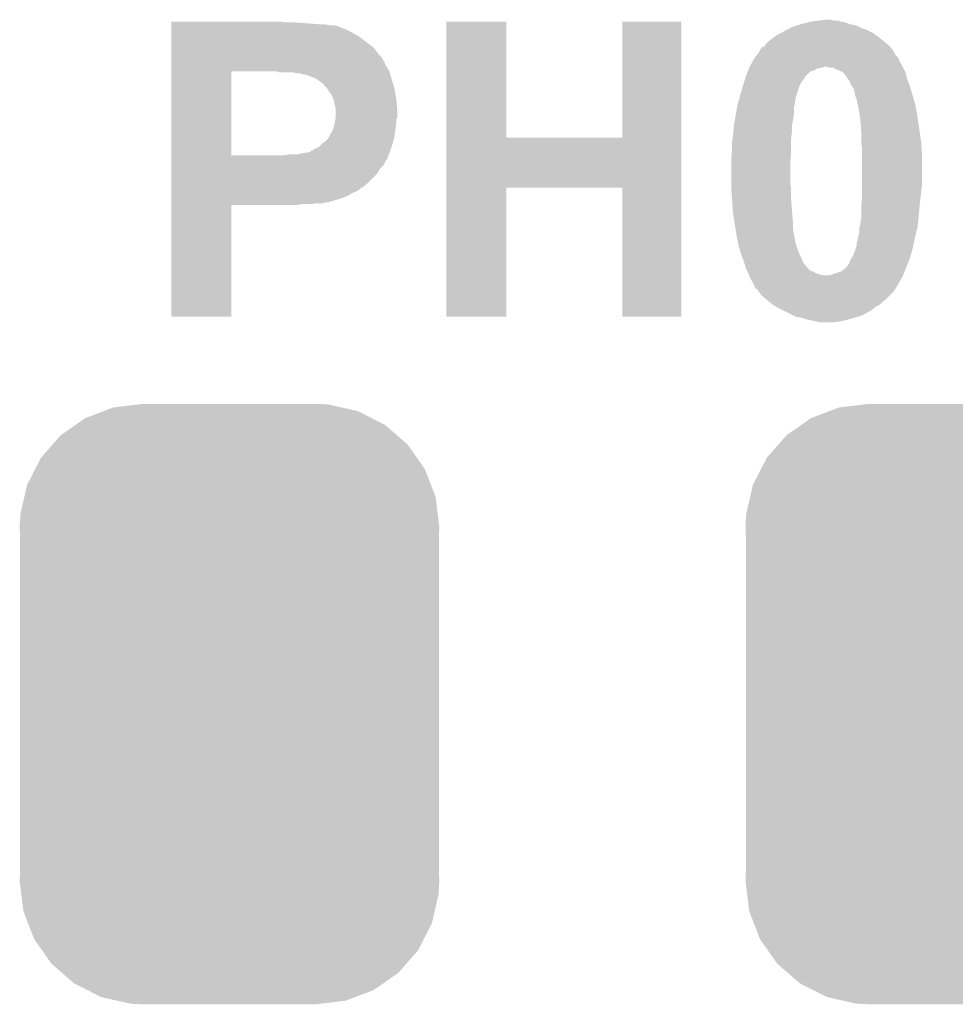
# Model space of a CAD drawing. Extents: x -4 to 126, y -8 to 66.
# Tile 212 of 256: x 88.08 to 90.65, y 40.17 to 42.88. Entities that reach past the tile are written whole.
import ezdxf

# ---------------------------------------------------------------- set-up
doc = ezdxf.new("R2010")
doc.units = 0
doc.layers.get('0').update_dxf_attribs({"linetype": 'CONTINUOUS'})
doc.layers.add('CLICKER_2_FOR_TMPM4L4A_V104_GTO', color=11, linetype='CONTINUOUS')
doc.layers.add('CLICKER_2_FOR_TMPM4L4A_V104_GTS', color=8, linetype='CONTINUOUS')

# ---------------------------------------------------------------- blocks, each defined once
blk = doc.blocks.new('CUSTOM_188')
for points in [[(-0.346778, 0.80667), (-0.319758, 0.816954), (0.353772, 0.80667), (0.308544, 0.816954)], [(-0.319758, 0.816954), (-0.25199, 0.82504), (0.308544, 0.816954), (0.27298, 0.82504)], [(-0.25199, 0.82504), (-0.23749, 0.82677), (0.27298, 0.82504), (0.23749, 0.82677)], [(-0.423346, 0.769256), (-0.397192, 0.787482), (0.427696, 0.769256), (0.391686, 0.787482)], [(-0.397192, 0.787482), (-0.346778, 0.80667), (0.391686, 0.787482), (0.353772, 0.80667)], [(-0.465166, 0.74011), (-0.423346, 0.769256), (0.461368, 0.74011), (0.427696, 0.769256)], [(-0.48704, 0.715032), (-0.465166, 0.74011), (0.49034, 0.715032), (0.461368, 0.74011)], [(-0.519626, 0.67767), (-0.48704, 0.715032), (0.516586, 0.67767), (0.49034, 0.715032)], [(-0.535174, 0.647234), (-0.519626, 0.67767), (0.537964, 0.647234), (0.516586, 0.67767)], [(-0.557316, 0.603886), (-0.535174, 0.647234), (0.55465, 0.603886), (0.537964, 0.647234)], [(-0.565176, 0.569912), (-0.557316, 0.603886), (0.567726, 0.569912), (0.55465, 0.603886)], [(-0.575988, 0.523164), (-0.565176, 0.569912), (0.573482, 0.523164), (0.567726, 0.569912)], [(-0.57785, 0.48768), (-0.575988, 0.523164), (0.57785, 0.48768), (0.573482, 0.523164)], [(-0.57658, 0.458364), (-0.57785, 0.48768), (0.57658, 0.458364), (0.57785, 0.48768)], [(-0.57658, 0.45836), (-0.57658, 0.458364), (0.57658, 0.45836), (0.57658, 0.458364)], [(-0.57658, -0.45836), (-0.57658, 0.45836), (0.57658, -0.45836), (0.57658, 0.45836)], [(-0.57785, -0.48768), (-0.576582, -0.458364), (0.57785, -0.48768), (0.57658, -0.458364)], [(-0.576582, -0.458364), (-0.57658, -0.45836), (0.57658, -0.458364), (0.57658, -0.45836)], [(-0.57348, -0.523164), (-0.57785, -0.48768), (0.575988, -0.523164), (0.57785, -0.48768)], [(-0.567726, -0.569912), (-0.57348, -0.523164), (0.565174, -0.569912), (0.575988, -0.523164)], [(-0.554648, -0.603886), (-0.567726, -0.569912), (0.557316, -0.603886), (0.565174, -0.569912)], [(-0.537964, -0.647234), (-0.554648, -0.603886), (0.535172, -0.647234), (0.557316, -0.603886)], [(-0.516584, -0.67767), (-0.537964, -0.647234), (0.519626, -0.67767), (0.535172, -0.647234)], [(-0.49034, -0.715032), (-0.516584, -0.67767), (0.487038, -0.715032), (0.519626, -0.67767)], [(-0.461366, -0.74011), (-0.49034, -0.715032), (0.465166, -0.74011), (0.487038, -0.715032)], [(-0.427696, -0.769256), (-0.461366, -0.74011), (0.423344, -0.769256), (0.465166, -0.74011)], [(-0.391684, -0.787482), (-0.427696, -0.769256), (0.397192, -0.787482), (0.423344, -0.769256)], [(-0.353772, -0.80667), (-0.391684, -0.787482), (0.346776, -0.80667), (0.397192, -0.787482)], [(-0.308542, -0.816954), (-0.353772, -0.80667), (0.319758, -0.816954), (0.346776, -0.80667)], [(-0.27298, -0.82504), (-0.308542, -0.816954), (0.251988, -0.82504), (0.319758, -0.816954)], [(-0.23749, -0.82677), (-0.27298, -0.82504), (0.23749, -0.82677), (0.251988, -0.82504)]]:
    blk.add_solid(points)

msp = doc.modelspace()

# ---------------------------------------------------------------- linework, layer by layer
at = {"layer": 'CLICKER_2_FOR_TMPM4L4A_V104_GTO'}
for points in [[(88.49362, 42.87266), (88.493622, 42.8752), (88.806022, 42.87266), (88.793322, 42.8752)], [(88.49362, 42.86758), (88.49362, 42.87266), (88.902538, 42.86758), (88.8365, 42.87266)], [(89.250532, 42.55516), (89.25054, 42.875178), (89.415642, 42.55516), (89.41562, 42.875178)], [(89.25054, 42.875178), (89.250542, 42.8752), (89.41562, 42.875178), (89.250542, 42.8752)], [(89.73566, 42.555182), (89.73568, 42.875178), (89.89821, 42.555182), (89.89822, 42.875178)], [(89.73568, 42.875178), (89.735682, 42.8752), (89.89822, 42.875178), (89.735682, 42.8752)], [(90.22715, 42.86758), (90.23604, 42.87012), (90.363042, 42.86758), (90.35669, 42.87012)], [(90.23604, 42.87012), (90.246192, 42.872658), (90.35669, 42.87012), (90.350342, 42.872658)], [(90.246192, 42.872658), (90.256362, 42.8752), (90.350342, 42.872658), (90.33764, 42.8752)], [(90.256362, 42.8752), (90.276682, 42.87774), (90.33764, 42.8752), (90.327482, 42.87774)], [(90.276682, 42.87774), (90.296986, 42.880278), (90.317324, 42.87774), (90.309702, 42.880278)], [(90.296986, 42.880278), (90.297002, 42.88028), (90.309702, 42.880278), (90.297002, 42.88028)], [(88.49362, 42.86504), (88.49362, 42.86758), (88.930482, 42.86504), (88.915242, 42.86758)], [(88.49362, 42.8625), (88.49362, 42.86504), (88.950802, 42.8625), (88.940642, 42.86504)], [(88.49362, 42.862494), (88.49362, 42.8625), (88.953346, 42.862494), (88.950802, 42.8625)], [(88.49362, 42.85996), (88.49362, 42.862494), (88.955886, 42.85996), (88.953346, 42.862494)], [(88.49362, 42.859958), (88.49362, 42.85996), (88.958424, 42.859958), (88.955886, 42.85996)], [(88.49362, 42.85742), (88.49362, 42.859958), (88.9635, 42.85742), (88.958424, 42.859958)], [(88.49362, 42.85234), (88.49362, 42.85742), (88.9762, 42.85234), (88.9635, 42.85742)], [(88.49362, 42.84472), (88.49362, 42.85234), (88.991438, 42.84472), (88.9762, 42.85234)], [(88.49362, 42.83456), (88.49362, 42.84472), (89.00922, 42.83456), (88.991438, 42.84472)], [(90.159842, 42.8371), (90.175074, 42.844718), (90.43543, 42.8371), (90.424002, 42.844718)], [(90.175074, 42.844718), (90.175078, 42.84472), (90.424002, 42.844718), (90.424, 42.84472)], [(90.175078, 42.84472), (90.18778, 42.85234), (90.424, 42.84472), (90.40876, 42.85234)], [(90.18778, 42.85234), (90.19794, 42.85742), (90.40876, 42.85234), (90.393522, 42.85742)], [(90.19794, 42.85742), (90.203022, 42.85996), (90.393522, 42.85742), (90.388442, 42.85996)], [(90.203022, 42.85996), (90.218254, 42.865038), (90.388442, 42.85996), (90.378282, 42.865038)], [(90.218254, 42.865038), (90.21826, 42.86504), (90.378282, 42.865038), (90.378272, 42.86504)], [(90.21826, 42.86504), (90.22715, 42.86758), (90.378272, 42.86504), (90.363042, 42.86758)], [(88.49362, 42.804078), (88.49362, 42.83456), (89.049862, 42.804078), (89.00922, 42.83456)], [(90.12851, 42.809158), (90.131902, 42.814242), (90.469722, 42.809158), (90.463622, 42.814242)], [(90.131902, 42.814242), (90.139522, 42.82186), (90.463622, 42.814242), (90.45448, 42.82186)], [(90.139522, 42.82186), (90.156454, 42.83456), (90.45448, 42.82186), (90.43924, 42.83456)], [(90.156454, 42.83456), (90.159842, 42.8371), (90.43924, 42.83456), (90.43543, 42.8371)], [(88.493618, 42.78122), (88.49362, 42.804078), (89.067642, 42.78122), (89.049862, 42.804078)], [(90.106496, 42.78376), (90.114114, 42.793916), (90.487502, 42.78376), (90.482422, 42.793916)], [(90.114114, 42.793916), (90.11412, 42.793924), (90.482422, 42.793916), (90.482416, 42.793924)], [(90.11412, 42.793924), (90.114126, 42.796466), (90.482416, 42.793924), (90.480298, 42.796466)], [(90.114126, 42.796466), (90.116662, 42.799004), (90.480298, 42.796466), (90.478184, 42.799004)], [(90.116662, 42.799004), (90.119208, 42.80408), (90.478184, 42.799004), (90.473954, 42.80408)], [(90.119208, 42.80408), (90.126822, 42.806624), (90.473954, 42.80408), (90.471834, 42.806624)], [(90.126822, 42.806624), (90.12851, 42.809158), (90.471834, 42.806624), (90.469722, 42.809158)], [(88.493618, 42.776136), (88.493618, 42.78122), (89.072722, 42.776136), (89.067642, 42.78122)], [(88.493618, 42.771058), (88.493618, 42.776136), (89.075262, 42.771058), (89.072722, 42.776136)], [(88.493618, 42.76344), (88.493618, 42.771058), (89.08034, 42.76344), (89.075262, 42.771058)], [(88.493618, 42.755816), (88.493618, 42.76344), (89.082882, 42.755816), (89.08034, 42.76344)], [(90.08618, 42.750742), (90.093232, 42.763438), (90.50782, 42.750742), (90.5002, 42.763438)], [(90.093232, 42.763438), (90.09888, 42.773602), (90.5002, 42.763438), (90.496134, 42.773602)], [(90.09888, 42.773602), (90.10078, 42.776136), (90.496134, 42.773602), (90.49512, 42.776136)], [(90.10078, 42.776136), (90.106496, 42.78376), (90.49512, 42.776136), (90.487502, 42.78376)], [(88.493612, 42.506922), (88.493618, 42.73804), (88.6587, 42.506922), (88.658722, 42.73804)], [(88.493618, 42.74058), (88.493618, 42.755816), (89.093042, 42.74058), (89.082882, 42.755816)], [(88.493618, 42.73804), (88.493618, 42.74058), (89.093804, 42.73804), (89.093042, 42.74058)], [(88.790782, 42.7355), (88.780622, 42.73804), (89.094566, 42.7355), (89.093804, 42.73804)], [(88.839042, 42.73296), (88.828882, 42.7355), (89.095328, 42.73296), (89.094566, 42.7355)], [(88.849206, 42.732954), (88.839042, 42.73296), (89.09533, 42.732954), (89.095328, 42.73296)], [(88.851746, 42.73042), (88.849206, 42.732954), (89.09609, 42.73042), (89.09533, 42.732954)], [(90.076018, 42.72534), (90.081098, 42.738042), (90.241122, 42.72534), (90.253826, 42.738042)], [(90.081098, 42.738042), (90.082114, 42.740582), (90.253826, 42.738042), (90.263984, 42.740582)], [(90.082114, 42.740582), (90.084146, 42.745662), (90.263984, 42.740582), (90.271602, 42.745662)], [(90.084146, 42.745662), (90.085162, 42.7482), (90.271602, 42.745662), (90.281762, 42.7482)], [(90.085162, 42.748202), (90.086178, 42.75074), (90.286844, 42.748202), (90.291924, 42.75074)], [(90.085162, 42.7482), (90.085162, 42.748202), (90.281762, 42.7482), (90.286844, 42.748202)], [(90.086178, 42.75074), (90.08618, 42.750742), (90.50782, 42.75074), (90.50782, 42.750742)], [(90.307162, 42.7482), (90.296998, 42.75074), (90.509092, 42.7482), (90.50782, 42.75074)], [(90.317326, 42.748196), (90.307162, 42.7482), (90.509094, 42.748196), (90.509092, 42.7482)], [(90.32494, 42.74312), (90.317326, 42.748196), (90.511632, 42.74312), (90.509094, 42.748196)], [(90.33256, 42.74058), (90.32494, 42.74312), (90.512902, 42.74058), (90.511632, 42.74312)], [(90.34272, 42.735498), (90.33256, 42.74058), (90.515442, 42.735498), (90.512902, 42.74058)], [(90.3478, 42.73042), (90.34272, 42.735498), (90.516712, 42.73042), (90.515442, 42.735498)], [(88.866982, 42.727878), (88.854282, 42.73042), (89.096854, 42.727878), (89.09609, 42.73042)], [(88.892382, 42.717718), (88.866982, 42.727878), (89.0999, 42.717718), (89.096854, 42.727878)], [(88.90254, 42.7101), (88.892382, 42.717718), (89.102186, 42.7101), (89.0999, 42.717718)], [(88.910162, 42.705018), (88.90254, 42.7101), (89.10371, 42.705018), (89.102186, 42.7101)], [(90.067636, 42.6974), (90.070684, 42.70756), (90.22334, 42.6974), (90.228422, 42.70756)], [(90.070684, 42.70756), (90.073732, 42.717722), (90.228422, 42.70756), (90.23604, 42.717722)], [(90.073732, 42.717722), (90.075256, 42.7228), (90.23604, 42.717722), (90.238582, 42.7228)], [(90.075256, 42.7228), (90.076018, 42.72534), (90.238582, 42.7228), (90.241122, 42.72534)], [(90.35288, 42.7228), (90.3478, 42.73042), (90.518618, 42.7228), (90.516712, 42.73042)], [(90.358598, 42.715178), (90.35288, 42.7228), (90.520522, 42.715178), (90.518618, 42.7228)], [(90.3605, 42.71264), (90.358598, 42.715178), (90.521474, 42.71264), (90.520522, 42.715178)], [(90.365582, 42.699938), (90.3605, 42.71264), (90.526238, 42.699938), (90.521474, 42.71264)], [(88.915242, 42.699936), (88.910162, 42.705018), (89.105234, 42.699936), (89.10371, 42.705018)], [(88.917794, 42.69486), (88.915242, 42.699936), (89.106758, 42.69486), (89.105234, 42.699936)], [(88.920324, 42.69485), (88.917794, 42.69486), (89.10676, 42.69485), (89.106758, 42.69486)], [(88.923368, 42.68978), (88.920324, 42.69485), (89.10828, 42.68978), (89.10676, 42.69485)], [(88.92794, 42.68216), (88.923368, 42.68978), (89.109552, 42.68216), (89.10828, 42.68978)], [(88.93556, 42.672), (88.92794, 42.68216), (89.111244, 42.672), (89.109552, 42.68216)], [(90.06078, 42.67454), (90.067636, 42.6974), (90.21572, 42.67454), (90.22334, 42.6974)], [(90.36939, 42.694862), (90.365582, 42.699938), (90.52814, 42.694862), (90.526238, 42.699938)], [(90.373202, 42.689778), (90.36939, 42.694862), (90.529666, 42.689778), (90.52814, 42.694862)], [(90.37574, 42.67708), (90.373202, 42.689778), (90.533476, 42.67708), (90.529666, 42.689778)], [(88.94064, 42.659302), (88.93556, 42.672), (89.11336, 42.659302), (89.111244, 42.672)], [(88.94064, 42.659298), (88.94064, 42.659302), (89.113362, 42.659298), (89.11336, 42.659302)], [(88.94318, 42.6466), (88.94064, 42.659298), (89.114268, 42.6466), (89.113362, 42.659298)], [(90.053852, 42.649142), (90.055238, 42.654224), (90.21064, 42.649142), (90.210642, 42.654224)], [(90.055238, 42.654224), (90.056624, 42.659304), (90.210642, 42.654224), (90.21318, 42.659304)], [(90.056624, 42.659304), (90.058702, 42.666922), (90.21318, 42.659304), (90.213182, 42.666922)], [(90.058702, 42.666922), (90.06078, 42.67454), (90.213182, 42.666922), (90.21572, 42.67454)], [(90.377646, 42.66946), (90.37574, 42.67708), (90.53576, 42.66946), (90.533476, 42.67708)], [(90.37828, 42.666918), (90.377646, 42.66946), (90.536454, 42.666918), (90.53576, 42.66946)], [(90.38082, 42.661836), (90.37828, 42.666918), (90.53784, 42.661836), (90.536454, 42.666918)], [(90.38082, 42.659298), (90.38082, 42.661836), (90.538532, 42.659298), (90.53784, 42.661836)], [(90.38336, 42.64914), (90.38082, 42.659298), (90.541302, 42.64914), (90.538532, 42.659298)], [(88.94572, 42.636438), (88.94318, 42.6466), (89.114994, 42.636438), (89.114268, 42.6466)], [(88.94572, 42.623742), (88.94572, 42.636438), (89.1159, 42.623742), (89.114994, 42.636438)], [(90.04808, 42.618662), (90.051774, 42.638982), (90.2081, 42.618662), (90.2081, 42.638982)], [(90.051774, 42.638982), (90.05316, 42.6466), (90.2081, 42.638982), (90.210004, 42.6466)], [(90.05316, 42.6466), (90.053852, 42.649142), (90.210004, 42.6466), (90.21064, 42.649142)], [(90.384884, 42.64152), (90.38336, 42.64914), (90.54338, 42.64152), (90.541302, 42.64914)], [(90.3859, 42.63644), (90.384884, 42.64152), (90.544228, 42.63644), (90.54338, 42.64152)], [(90.390134, 42.61104), (90.3859, 42.63644), (90.54846, 42.61104), (90.544228, 42.63644)], [(88.94318, 42.5958), (88.943688, 42.59834), (89.112996, 42.5958), (89.11336, 42.59834)], [(88.943688, 42.59834), (88.94521, 42.605956), (89.11336, 42.59834), (89.11336, 42.605956)], [(88.94521, 42.605956), (88.94572, 42.608498), (89.11336, 42.605956), (89.114628, 42.608498)], [(88.94572, 42.611036), (88.94572, 42.623742), (89.115898, 42.611036), (89.1159, 42.623742)], [(88.94572, 42.608498), (88.94572, 42.611036), (89.114628, 42.608498), (89.115898, 42.611036)], [(90.043, 42.590722), (90.045308, 42.60342), (90.20302, 42.590722), (90.20556, 42.60342)], [(90.045308, 42.60342), (90.04808, 42.618662), (90.20556, 42.60342), (90.2081, 42.618662)], [(90.39098, 42.605962), (90.390134, 42.61104), (90.549242, 42.605962), (90.54846, 42.61104)], [(90.39313, 42.57802), (90.39098, 42.605962), (90.55354, 42.57802), (90.549242, 42.605962)], [(88.93302, 42.567858), (88.938098, 42.575476), (89.109232, 42.567858), (89.110184, 42.575476)], [(88.938098, 42.575476), (88.939368, 42.58056), (89.110184, 42.575476), (89.11082, 42.58056)], [(88.939368, 42.58056), (88.94318, 42.5958), (89.11082, 42.58056), (89.112996, 42.5958)], [(90.04046, 42.56532), (90.041222, 42.572942), (90.20193, 42.56532), (90.20302, 42.572942)], [(90.041222, 42.572942), (90.043, 42.59072), (90.20302, 42.572942), (90.20302, 42.59072)], [(90.043, 42.59072), (90.043, 42.590722), (90.20302, 42.59072), (90.20302, 42.590722)], [(90.39352, 42.572942), (90.39313, 42.57802), (90.554266, 42.572942), (90.55354, 42.57802)], [(90.39352, 42.54246), (90.39352, 42.572942), (90.55862, 42.54246), (90.554266, 42.572942)], [(88.910164, 42.539922), (88.920318, 42.547538), (89.1032, 42.539922), (89.105104, 42.547538)], [(88.920318, 42.547538), (88.927938, 42.5577), (89.105104, 42.547538), (89.107644, 42.5577)], [(88.927938, 42.5577), (88.929208, 42.56024), (89.107644, 42.5577), (89.10828, 42.56024)], [(88.929208, 42.56024), (88.93302, 42.567858), (89.10828, 42.56024), (89.109232, 42.567858)], [(89.250528, 42.418), (89.250532, 42.55516), (89.898206, 42.418), (89.89821, 42.55516)], [(89.415642, 42.55516), (89.73566, 42.555182), (89.89821, 42.55516), (89.89821, 42.555182)], [(90.03792, 42.54246), (90.03933, 42.55516), (90.20048, 42.54246), (90.20048, 42.55516)], [(90.03933, 42.55516), (90.04046, 42.56532), (90.20048, 42.55516), (90.20193, 42.56532)], [(88.869516, 42.51452), (88.877124, 42.517056), (89.094626, 42.51452), (89.095578, 42.517056)], [(88.877124, 42.51706), (88.87714, 42.519578), (89.09558, 42.51706), (89.096418, 42.519578)], [(88.877124, 42.517056), (88.877124, 42.51706), (89.095578, 42.517056), (89.09558, 42.51706)], [(88.87714, 42.519578), (88.882214, 42.5196), (89.096418, 42.519578), (89.096426, 42.5196)], [(88.882214, 42.5196), (88.887298, 42.524676), (89.096426, 42.5196), (89.098118, 42.524676)], [(88.887298, 42.524676), (88.89492, 42.52722), (89.098118, 42.524676), (89.098966, 42.52722)], [(88.89492, 42.52722), (88.90254, 42.5323), (89.098966, 42.52722), (89.100658, 42.5323)], [(88.90254, 42.5323), (88.91016, 42.539918), (89.100658, 42.5323), (89.103198, 42.539918)], [(88.91016, 42.539918), (88.910164, 42.539922), (89.103198, 42.539918), (89.1032, 42.539922)], [(90.03683, 42.511982), (90.03792, 42.519602), (90.20048, 42.511982), (90.20048, 42.519602)], [(90.03792, 42.519602), (90.03792, 42.54246), (90.20048, 42.519602), (90.20048, 42.54246)], [(90.39352, 42.539918), (90.39352, 42.54246), (90.55879, 42.539918), (90.55862, 42.54246)], [(90.39606, 42.524678), (90.39352, 42.539918), (90.559806, 42.524678), (90.55879, 42.539918)], [(90.39606, 42.504362), (90.39606, 42.524678), (90.56116, 42.504362), (90.559806, 42.524678)], [(88.49361, 42.49674), (88.493612, 42.5069), (89.087956, 42.49674), (89.091768, 42.5069)], [(88.49361, 42.494196), (88.49361, 42.49674), (89.085418, 42.494196), (89.087956, 42.49674)], [(88.49361, 42.47896), (88.49361, 42.494196), (89.077798, 42.47896), (89.085418, 42.494196)], [(88.493612, 42.5069), (88.493612, 42.506922), (88.800938, 42.5069), (88.6587, 42.506922)], [(88.800938, 42.5069), (88.82126, 42.50944), (89.091768, 42.5069), (89.09272, 42.50944)], [(88.841578, 42.50944), (88.861898, 42.51452), (89.09272, 42.50944), (89.094626, 42.51452)], [(90.03538, 42.50182), (90.03683, 42.511982), (90.19935, 42.50182), (90.20048, 42.511982)], [(90.03538, 42.48912), (90.03538, 42.50182), (90.19794, 42.48912), (90.19935, 42.50182)], [(90.03538, 42.428162), (90.03538, 42.48912), (90.19794, 42.428162), (90.19794, 42.48912)], [(90.39606, 42.42562), (90.39606, 42.504362), (90.56116, 42.42562), (90.56116, 42.504362)], [(88.49361, 42.468798), (88.49361, 42.47896), (89.067638, 42.468798), (89.077798, 42.47896)], [(88.49361, 42.456098), (88.49361, 42.468798), (89.060018, 42.456098), (89.067638, 42.468798)], [(88.493608, 42.4307), (88.49361, 42.456098), (89.03462, 42.4307), (89.060018, 42.456098)], [(88.493608, 42.418), (88.493608, 42.4307), (89.019374, 42.418), (89.03462, 42.4307)], [(88.493608, 42.417994), (88.493608, 42.418), (89.016834, 42.417994), (89.019374, 42.418)], [(88.493608, 42.41292), (88.493608, 42.417994), (89.01176, 42.41292), (89.016834, 42.417994)], [(88.493608, 42.40784), (88.493608, 42.41292), (89.00414, 42.40784), (89.01176, 42.41292)], [(88.493608, 42.40276), (88.493608, 42.40784), (88.991438, 42.40276), (89.00414, 42.40784)], [(89.25052, 42.062422), (89.250528, 42.417978), (89.415598, 42.062422), (89.41562, 42.417978)], [(89.250528, 42.417978), (89.250528, 42.418), (89.41562, 42.417978), (89.735638, 42.418)], [(89.73566, 42.062422), (89.735638, 42.418), (89.898198, 42.062422), (89.898206, 42.418)], [(90.03538, 42.420538), (90.03538, 42.428162), (90.199466, 42.420538), (90.19794, 42.428162)], [(90.03572, 42.415462), (90.03538, 42.420538), (90.20048, 42.415462), (90.199466, 42.420538)], [(90.037752, 42.384978), (90.03572, 42.415462), (90.20048, 42.384978), (90.20048, 42.415462)], [(90.39606, 42.39006), (90.39606, 42.42562), (90.556714, 42.39006), (90.56116, 42.42562)], [(88.493608, 42.39514), (88.493608, 42.40276), (88.978742, 42.39514), (88.991438, 42.40276)], [(88.493608, 42.39006), (88.493608, 42.39514), (88.966042, 42.39006), (88.978742, 42.39514)], [(88.493608, 42.38498), (88.493608, 42.39006), (88.9508, 42.38498), (88.966042, 42.39006)], [(88.493608, 42.3799), (88.493608, 42.38498), (88.933018, 42.3799), (88.9508, 42.38498)], [(90.03792, 42.38244), (90.037752, 42.384978), (90.200676, 42.38244), (90.20048, 42.384978)], [(90.04046, 42.346878), (90.03792, 42.38244), (90.203412, 42.346878), (90.200676, 42.38244)], [(90.39352, 42.369738), (90.395424, 42.38498), (90.554554, 42.369738), (90.55608, 42.38498)], [(90.395424, 42.38498), (90.39606, 42.39006), (90.55608, 42.38498), (90.556714, 42.39006)], [(88.4936, 42.062422), (88.493608, 42.369718), (88.658678, 42.062422), (88.6587, 42.369718)], [(88.493608, 42.379894), (88.493608, 42.3799), (88.930474, 42.379894), (88.933018, 42.3799)], [(88.493608, 42.37736), (88.493608, 42.379894), (88.927934, 42.37736), (88.930474, 42.379894)], [(88.493608, 42.377358), (88.493608, 42.37736), (88.917778, 42.377358), (88.927934, 42.37736)], [(88.493608, 42.37482), (88.493608, 42.377358), (88.910156, 42.37482), (88.917778, 42.377358)], [(88.493608, 42.37228), (88.493608, 42.37482), (88.879678, 42.37228), (88.889838, 42.37482)], [(88.493608, 42.36974), (88.493608, 42.37228), (88.836498, 42.36974), (88.851738, 42.37228)], [(88.493608, 42.369718), (88.493608, 42.36974), (88.6587, 42.369718), (88.836498, 42.36974)], [(90.39352, 42.334178), (90.39352, 42.369738), (90.550998, 42.334178), (90.554554, 42.369738)], [(90.04476, 42.31894), (90.04046, 42.346878), (90.20556, 42.31894), (90.203412, 42.346878)], [(90.39098, 42.31894), (90.39352, 42.334178), (90.549476, 42.31894), (90.550998, 42.334178)], [(90.04554, 42.31386), (90.04476, 42.31894), (90.20556, 42.31386), (90.20556, 42.31894)], [(90.047234, 42.303702), (90.04554, 42.31386), (90.20556, 42.303702), (90.20556, 42.31386)], [(90.049774, 42.28846), (90.047234, 42.303702), (90.2081, 42.28846), (90.20556, 42.303702)], [(90.388438, 42.293538), (90.38844, 42.306238), (90.544648, 42.293538), (90.547824, 42.306238)], [(90.38844, 42.306238), (90.388948, 42.30878), (90.547824, 42.306238), (90.54846, 42.30878)], [(90.388948, 42.30878), (90.39098, 42.31894), (90.54846, 42.30878), (90.549476, 42.31894)], [(90.05062, 42.28338), (90.049774, 42.28846), (90.209118, 42.28338), (90.2081, 42.28846)], [(90.054684, 42.263062), (90.05062, 42.28338), (90.21318, 42.263062), (90.209118, 42.28338)], [(90.383358, 42.270676), (90.38336, 42.278296), (90.539314, 42.270676), (90.540838, 42.278296)], [(90.38336, 42.2783), (90.388438, 42.293538), (90.54084, 42.2783), (90.544648, 42.293538)], [(90.38336, 42.278296), (90.38336, 42.2783), (90.540838, 42.278296), (90.54084, 42.2783)], [(90.0557, 42.257978), (90.054684, 42.263062), (90.214876, 42.257978), (90.21318, 42.263062)], [(90.058748, 42.247818), (90.0557, 42.257978), (90.21826, 42.247818), (90.214876, 42.257978)], [(90.062558, 42.23512), (90.058748, 42.247818), (90.22334, 42.23512), (90.21826, 42.247818)], [(90.37574, 42.24274), (90.379124, 42.2529), (90.532988, 42.24274), (90.53576, 42.2529)], [(90.379124, 42.2529), (90.380818, 42.257978), (90.53576, 42.2529), (90.536774, 42.257978)], [(90.380818, 42.257978), (90.38082, 42.265596), (90.536774, 42.257978), (90.538298, 42.265596)], [(90.38082, 42.265596), (90.383358, 42.270676), (90.538298, 42.265596), (90.539314, 42.270676)], [(90.06332, 42.232578), (90.062558, 42.23512), (90.224612, 42.232578), (90.22334, 42.23512)], [(90.066178, 42.22496), (90.06332, 42.232578), (90.22842, 42.22496), (90.224612, 42.232578)], [(90.07094, 42.21226), (90.066178, 42.22496), (90.2335, 42.21226), (90.22842, 42.22496)], [(90.360498, 42.209716), (90.36304, 42.21734), (90.522042, 42.209716), (90.525092, 42.21734)], [(90.36304, 42.21734), (90.36761, 42.224958), (90.525092, 42.21734), (90.52814, 42.224958)], [(90.36761, 42.224958), (90.37066, 42.230038), (90.52814, 42.224958), (90.529524, 42.230038)], [(90.37066, 42.230038), (90.37574, 42.24274), (90.529524, 42.230038), (90.532988, 42.24274)], [(90.073842, 42.202102), (90.07094, 42.21226), (90.24112, 42.202102), (90.2335, 42.21226)], [(90.076018, 42.194486), (90.073842, 42.202102), (90.248734, 42.194486), (90.24112, 42.202102)], [(90.076018, 42.194482), (90.076018, 42.194486), (90.248736, 42.194482), (90.248734, 42.194486)], [(90.07728, 42.191962), (90.076018, 42.194482), (90.24874, 42.191962), (90.248736, 42.194482)], [(90.07729, 42.19194), (90.07728, 42.191962), (90.251274, 42.19194), (90.24874, 42.191962)], [(90.079828, 42.186866), (90.07729, 42.19194), (90.256354, 42.186866), (90.251274, 42.19194)], [(90.337638, 42.18686), (90.347798, 42.19448), (90.5129, 42.18686), (90.515948, 42.19448)], [(90.347798, 42.19448), (90.355418, 42.202098), (90.515948, 42.19448), (90.518996, 42.202098)], [(90.355418, 42.202098), (90.360498, 42.209716), (90.518996, 42.202098), (90.522042, 42.209716)], [(90.07983, 42.18686), (90.079828, 42.186866), (90.261436, 42.18686), (90.256354, 42.186866)], [(90.08237, 42.181782), (90.07983, 42.18686), (90.269056, 42.181782), (90.261436, 42.18686)], [(90.08364, 42.17924), (90.08237, 42.181782), (90.276682, 42.17924), (90.269056, 42.181782)], [(90.084656, 42.1767), (90.08364, 42.17924), (90.286838, 42.1767), (90.276682, 42.17924)], [(90.085674, 42.174158), (90.084656, 42.1767), (90.50782, 42.174158), (90.508836, 42.1767)], [(90.08872, 42.166538), (90.085674, 42.174158), (90.503586, 42.166538), (90.50782, 42.174158)], [(90.09634, 42.153838), (90.08872, 42.166538), (90.49653, 42.153838), (90.503586, 42.166538)], [(90.307156, 42.1767), (90.337638, 42.18686), (90.508836, 42.1767), (90.5129, 42.18686)], [(90.09761, 42.1513), (90.09634, 42.153838), (90.49512, 42.1513), (90.49653, 42.153838)], [(90.09888, 42.14876), (90.09761, 42.1513), (90.493532, 42.14876), (90.49512, 42.1513)], [(90.10142, 42.141144), (90.09888, 42.14876), (90.488772, 42.141144), (90.493532, 42.14876)], [(90.103954, 42.138606), (90.10142, 42.141144), (90.487184, 42.138606), (90.488772, 42.141144)], [(90.10649, 42.1386), (90.103954, 42.138606), (90.487182, 42.1386), (90.487184, 42.138606)], [(90.11194, 42.130978), (90.10649, 42.1386), (90.482418, 42.130978), (90.487182, 42.1386)], [(90.119198, 42.120822), (90.11194, 42.130978), (90.472262, 42.120822), (90.482418, 42.130978)], [(90.131394, 42.11066), (90.119198, 42.120822), (90.4621, 42.11066), (90.472262, 42.120822)], [(90.137492, 42.105578), (90.131394, 42.11066), (90.454478, 42.105578), (90.4621, 42.11066)], [(90.149682, 42.09542), (90.137492, 42.105578), (90.444318, 42.09542), (90.454478, 42.105578)], [(90.149686, 42.095418), (90.149682, 42.09542), (90.444316, 42.095418), (90.444318, 42.09542)], [(90.158572, 42.09034), (90.149686, 42.095418), (90.43416, 42.09034), (90.444316, 42.095418)], [(90.167462, 42.08526), (90.158572, 42.09034), (90.42781, 42.08526), (90.43416, 42.09034)], [(90.177626, 42.080178), (90.167462, 42.08526), (90.421458, 42.080178), (90.42781, 42.08526)], [(88.658678, 42.0624), (88.4936, 42.062422), (88.658678, 42.0624), (88.658678, 42.062422)], [(89.415598, 42.0624), (89.25052, 42.062422), (89.415598, 42.0624), (89.415598, 42.062422)], [(89.898198, 42.0624), (89.73566, 42.062422), (89.898198, 42.0624), (89.898198, 42.062422)], [(90.192862, 42.07256), (90.177626, 42.080178), (90.40876, 42.07256), (90.421458, 42.080178)], [(90.208106, 42.064938), (90.192862, 42.07256), (90.393518, 42.064938), (90.40876, 42.07256)], [(90.213178, 42.062402), (90.208106, 42.064938), (90.38464, 42.062402), (90.393518, 42.064938)], [(90.22842, 42.05986), (90.213178, 42.062402), (90.375742, 42.05986), (90.38464, 42.062402)], [(90.24366, 42.054782), (90.22842, 42.05986), (90.357966, 42.054782), (90.375742, 42.05986)], [(90.24367, 42.05478), (90.24366, 42.054782), (90.35796, 42.05478), (90.357966, 42.054782)], [(90.269058, 42.0497), (90.24367, 42.05478), (90.337638, 42.0497), (90.35796, 42.05478)], [(90.276678, 42.047162), (90.269058, 42.0497), (90.317334, 42.047162), (90.337638, 42.0497)], [(90.317318, 42.04716), (90.276678, 42.047162), (90.317318, 42.04716), (90.317334, 42.047162)]]:
    msp.add_solid(points, dxfattribs=at)

# ---------------------------------------------------------------- block references
at = {"layer": 'CLICKER_2_FOR_TMPM4L4A_V104_GTS'}
for p in [(88.65362, 40.9956), (90.6526, 40.9956)]:
    msp.add_blockref('CUSTOM_188', p, dxfattribs=at)

doc.saveas('drawing.dxf')
